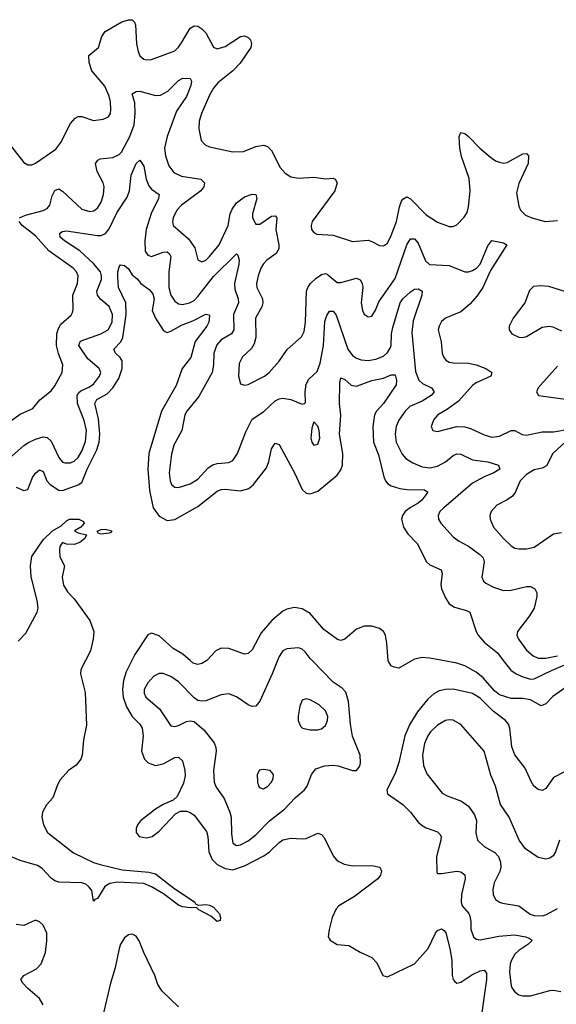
# Model space of a CAD drawing. Header units: inches. Extents: x 1954678 to 2060271, y 904822 to 1016299.
# Tile 45 of 256: x 1973508 to 1976284, y 948221 to 953315. Entities that reach past the tile are written whole.
import ezdxf

# ---------------------------------------------------------------- set-up
doc = ezdxf.new("R2010")
doc.units = ezdxf.units.IN
doc.header["$MEASUREMENT"] = 0
doc.layers.add('B9974', color=7, linetype='Continuous')
doc.layers.add('B9975', color=7, linetype='Continuous')

msp = doc.modelspace()

# ---------------------------------------------------------------- linework, layer by layer
at = {"layer": 'B9974', "color": 5}
for points, elevation in [([(1973848.6, 950000), (1973833.1, 949970), (1973824.8, 949950), (1973823, 949930), (1973846.1, 949833.9), (1973854.1, 949665.9), (1973838, 949590), (1973830.3, 949510), (1973823.8, 949490), (1973800.9, 949459.1), (1973761, 949430), (1973717.1, 949382.9), (1973703.1, 949356.9), (1973679.3, 949290), (1973647, 949253), (1973625.5, 949214.5), (1973622.3, 949190), (1973630.3, 949150), (1973652.4, 949110), (1973785.5, 949005.5), (1973890, 948955.5), (1973924.5, 948944.5), (1974037.7, 948917.7), (1974175.5, 948904.5), (1974210, 948895.9), (1974303.1, 948823.1), (1974414, 948750), (1974419.8, 948739.8), (1974433.4, 948733.4), (1974470, 948737.4), (1974490, 948734.9), (1974510, 948724.2), (1974542.4, 948690), (1974547.3, 948670), (1974545.4, 948654.6), (1974530, 948649.4), (1974496.5, 948676.5), (1974435.3, 948710), (1974422, 948722), (1974390, 948719.5), (1974350, 948726), (1974330, 948734), (1974252.3, 948792.3), (1974190, 948829.7), (1974150, 948845.6), (1974013.8, 948853.8), (1973974.3, 948845.7), (1973947.9, 948830), (1973910, 948768), (1973896.4, 948763.6), (1973890, 948754), (1973880.3, 948810), (1973868.1, 948828.1), (1973850, 948842.5), (1973830, 948849.8), (1973710, 948852.4), (1973690, 948859.2), (1973670, 948873.5), (1973624.3, 948924.3), (1973599.6, 948939.6), (1973510, 948964.4), (1973390, 949014.5)], 480), ([(1974088.4, 950000), (1974059.5, 949940.5), (1974044.2, 949895.8), (1974039.2, 949850), (1974042.5, 949810), (1974060, 949760), (1974090, 949710.2), (1974129.2, 949670), (1974141.8, 949650), (1974146.5, 949610), (1974137.6, 949530), (1974152.8, 949490), (1974172.9, 949470), (1974210, 949457.4), (1974250, 949465), (1974310, 949497.6), (1974330, 949499.5), (1974350, 949480.7), (1974363, 949430), (1974363.5, 949403.5), (1974355.3, 949364.7), (1974323.2, 949296.8), (1974302.2, 949277.8), (1974250, 949255.5), (1974210, 949231.4), (1974132.9, 949170), (1974116.9, 949150), (1974110.3, 949130), (1974110.3, 949110), (1974126.4, 949090), (1974163.1, 949083.1), (1974192.8, 949090), (1974230, 949117.6), (1974313.9, 949206.1), (1974340.3, 949219.7), (1974370, 949221.2), (1974390, 949214), (1974410, 949199.7), (1974474.6, 949114.6), (1974481.4, 949090), (1974486.5, 949010), (1974503.9, 948970), (1974530, 948945), (1974570, 948924.6), (1974610, 948917.5), (1974670, 948937.2), (1974771.2, 948990), (1974800.6, 949010), (1974850, 949058.2), (1974870, 949071.7), (1974910, 949081.5), (1974970, 949076.5), (1974990, 949078.9), (1975050, 949106.4), (1975070, 949100.5), (1975083.4, 949083.4), (1975130.3, 948990), (1975144.9, 948970), (1975159.5, 948959.5), (1975186.4, 948946.4), (1975230, 948937.2), (1975330, 948938.5), (1975370.3, 948930.2), (1975380.3, 948910), (1975375, 948890), (1975360.2, 948870), (1975240.5, 948779.5), (1975158.3, 948730), (1975145.2, 948714.8), (1975123.8, 948670), (1975109.1, 948609.1), (1975104, 948570), (1975113.2, 948553.2), (1975150, 948530.2), (1975210, 948526), (1975270, 948490.2), (1975330, 948464), (1975355.9, 948435.9), (1975386.7, 948370), (1975410, 948362.9), (1975550, 948430.1), (1975621.6, 948510), (1975658, 948590), (1975670, 948603.1), (1975690, 948612.2), (1975703.4, 948603.4), (1975711.5, 948591.5), (1975733.8, 948510), (1975743.5, 948450), (1975744.9, 948370), (1975750.2, 948350.2), (1975759.2, 948339.2), (1975770, 948330.4), (1975790, 948335.6), (1975846.3, 948373.7), (1975890, 948394.8), (1975910, 948398), (1975922.2, 948382.2), (1975923.1, 948350), (1975895.2, 948155.2)], 520), ([(1974842, 950000), (1974814.6, 949930), (1974750, 949789.3), (1974730, 949762.9), (1974710, 949761.3), (1974690, 949769.7), (1974630, 949811.7), (1974590, 949827.1), (1974550, 949822.5), (1974470, 949791.5), (1974450, 949788.8), (1974430, 949792.8), (1974410, 949807.4), (1974330, 949889.2), (1974290, 949917.5), (1974250, 949932.5), (1974230, 949932.4), (1974201.4, 949918.6), (1974170, 949884.2), (1974151.7, 949850), (1974151, 949830), (1974160.2, 949810), (1974232, 949750), (1974290, 949661.7), (1974310, 949657.6), (1974330, 949663.2), (1974370, 949684.9), (1974390, 949688.2), (1974410, 949683.9), (1974461, 949641), (1974514.1, 949574.1), (1974523.2, 949550), (1974524.9, 949530), (1974510.2, 949430), (1974513.2, 949370), (1974523.8, 949343.8), (1974565.8, 949285.8), (1974595.6, 949215.6), (1974601.1, 949190), (1974603.4, 949103.4), (1974610, 949054), (1974630, 949042), (1974650, 949046.4), (1974690, 949067.6), (1974730, 949097.8), (1974799.8, 949170), (1974877.2, 949230), (1974933.1, 949290), (1974980.5, 949330), (1974995.1, 949350), (1975016.9, 949410), (1975040.7, 949439.3), (1975085.2, 949454.8), (1975130, 949458), (1975155, 949455), (1975229.4, 949430.6), (1975249.4, 949430.6), (1975267.3, 949452.7), (1975271.5, 949470), (1975269.7, 949510), (1975230, 949609.2), (1975219.5, 949670), (1975208.2, 949788.2), (1975195.3, 949835.3), (1975176.4, 949856.4), (1975130, 949888.4), (1975020.7, 950000)], 540), ([(1974475.7, 950000), (1974450, 949983.4), (1974430, 949979.8), (1974406, 949986), (1974389.4, 950000)], 520), ([(1975537.5, 950000), (1975470, 949960.7), (1975445.4, 949965.4), (1975430, 949972.7), (1975414.9, 949994.9), (1975414.5, 950000)], 520), ([(1976346.2, 949870), (1976266.4, 949813.6), (1976230, 949776.2), (1976205.3, 949765.3), (1976150, 949796.4), (1976110, 949803), (1976050, 949802.7), (1975990, 949822.6), (1975963.2, 949843.2), (1975904.9, 949910), (1975870, 949939), (1975810, 949972.2), (1975770, 949986), (1975695.3, 950000)], 520), ([(1976009.2, 950000), (1976048.8, 949950), (1976076.3, 949930), (1976110, 949915), (1976150, 949904), (1976170, 949904.5), (1976261.7, 949950), (1976380.8, 949999.2), (1976382.1, 950000)], 520), ([(1976330, 949426.3), (1976270, 949394.7), (1976230, 949337.6), (1976210, 949327.6), (1976190, 949333), (1976168.3, 949350), (1976153.2, 949373.2), (1976122.4, 949442.4), (1976070, 949511.3), (1976054, 949554), (1976042.9, 949650), (1976036.2, 949670), (1976020.4, 949690), (1975957, 949737), (1975890, 949805), (1975850, 949829.8), (1975750, 949851.3), (1975710, 949850.6), (1975677.6, 949842.4), (1975650, 949827.9), (1975619.7, 949800.3), (1975565, 949735), (1975526.1, 949670), (1975499.8, 949610), (1975470, 949472.3), (1975450, 949416), (1975406.8, 949330), (1975411, 949310), (1975490, 949255.3), (1975530, 949216), (1975570, 949163.6), (1975590, 949146.3), (1975610, 949134.7), (1975670, 949112.9), (1975681.8, 949101.8), (1975687.4, 949090), (1975686.7, 949070), (1975663.6, 948983.6), (1975664.9, 948904.9), (1975670, 948898), (1975690, 948897.1), (1975770, 948909.3), (1975790, 948906), (1975810.8, 948890.8), (1975812.6, 948870), (1975793.9, 948790), (1975792.2, 948750), (1975797.4, 948730), (1975830.8, 948690.8), (1975837.1, 948677.1), (1975842.3, 948650), (1975840.9, 948610), (1975854.9, 948570), (1975870, 948558.5), (1975890, 948554), (1975985.8, 948574.2), (1976070, 948580.4), (1976124, 948570), (1976144, 948564), (1976155.1, 948555.1), (1976157, 948550), (1976137.3, 948530), (1976090, 948498.9), (1976070, 948479.8), (1976051.3, 948450), (1976044.6, 948430), (1976041.1, 948390), (1976048.1, 948328.1), (1976052.4, 948310), (1976067.8, 948287.8), (1976090, 948270.2), (1976110, 948265), (1976150, 948265.9), (1976250, 948292.2), (1976270, 948293.6), (1976307.4, 948287.4)], 540), ([(1976299.7, 949070), (1976279, 949010), (1976267, 948990), (1976250, 948976.4), (1976230, 948972), (1976190, 948981.4), (1976125, 949025), (1976091.1, 949070), (1976040.3, 949190), (1975995.5, 949255.5), (1975970, 949349.5), (1975945.9, 949405.9), (1975910.4, 949530.4), (1975790, 949668.8), (1975750, 949691.7), (1975730, 949693.6), (1975710, 949689.8), (1975670, 949664.4), (1975633, 949630), (1975618.5, 949610), (1975602.7, 949570), (1975591.6, 949510), (1975596, 949456), (1975613.4, 949413.4), (1975693.6, 949313.6), (1975719.6, 949299.6), (1975792.7, 949272.7), (1975830, 949245.7), (1975860.8, 949200.8), (1975871.6, 949171.6), (1975867.5, 949107.5), (1975875.6, 949070), (1975910, 949037.7), (1975966.5, 949006.5), (1975985.1, 948985.1), (1975995.8, 948955.8), (1975996.3, 948930), (1975991.2, 948908.8), (1975961.8, 948850), (1975955.5, 948815.5), (1975957.3, 948790), (1975970, 948763.1), (1975989.3, 948749.3), (1976004.7, 948744.7), (1976090, 948730.2), (1976148, 948688), (1976170, 948681.3), (1976210, 948679.5), (1976230, 948683.4), (1976290, 948716.8)], 560), ([(1973630, 948218.4), (1973611.3, 948251.3), (1973550, 948302.2), (1973523.7, 948330), (1973514, 948350), (1973528.7, 948370), (1973595.4, 948404.6), (1973618.3, 948430), (1973641.4, 948490), (1973649.1, 948549.1), (1973649, 948590), (1973628.6, 948630), (1973610, 948647.6), (1973590, 948655.8), (1973530, 948629.2), (1973490, 948634)], 520), ([(1974330, 948208.4), (1974244.5, 948290), (1974223, 948323), (1974207.1, 948370), (1974149.9, 948489.9), (1974126.3, 948550), (1974110, 948574.2), (1974090, 948584.5), (1974070, 948580.9), (1974050, 948565.7), (1974030, 948532.8), (1974023, 948510), (1974002.7, 948410), (1973977.8, 948330), (1973921.3, 948090)], 520)]:
    msp.add_lwpolyline(points, dxfattribs=dict(at, elevation=elevation))
at = {"layer": 'B9974', "color": 5, "elevation": 560}
for points in [[(1974990, 949801.3), (1974970, 949794.5), (1974956.7, 949763.3), (1974948.5, 949711.5), (1974948.6, 949688.6), (1974960.1, 949660.1), (1974970.6, 949650), (1975010, 949640.9), (1975050, 949641), (1975070, 949646.5), (1975090, 949662.7), (1975101, 949690), (1975101.3, 949710), (1975090, 949739.8), (1975057.7, 949770), (1975010, 949796.8)], [(1974770, 949435.1), (1974747.7, 949432.3), (1974735.8, 949410), (1974737.4, 949370), (1974743.7, 949350), (1974750, 949340.5), (1974770, 949335.8), (1974790, 949347.2), (1974810, 949370.7), (1974818.9, 949390), (1974821.3, 949410), (1974804, 949430)]]:
    msp.add_lwpolyline(points, close=True, dxfattribs=at)
at = {"layer": 'B9975', "color": 5}
for points, elevation in [([(1973430, 952703.8), (1973530, 952575.5), (1973550, 952563.8), (1973570, 952563.1), (1973590, 952572.2), (1973694.7, 952645.3), (1973720.6, 952679.4), (1973770, 952777.6), (1973794.5, 952805.5), (1973810, 952814.4), (1973830, 952813.7), (1973890, 952793.6), (1973939.3, 952800.7), (1973967.3, 952812.7), (1973977.2, 952830), (1973979.8, 952850), (1973977.2, 952890), (1973970, 952919.6), (1973948.3, 952970), (1973881.9, 953050), (1973866.8, 953093.2), (1973865.7, 953130), (1973915.4, 953170), (1973933, 953227), (1973950, 953252.7), (1974037.1, 953302.9), (1974070, 953314.4), (1974090, 953314.6), (1974102.5, 953302.5), (1974107.3, 953287.3), (1974113, 953190), (1974120.2, 953150), (1974130, 953127), (1974150, 953110.3), (1974166.4, 953106.4), (1974190, 953109.1), (1974310, 953154), (1974330, 953171.7), (1974345.8, 953194.2), (1974389.8, 953270), (1974410, 953282.4), (1974430, 953281.3), (1974450, 953267.9), (1974470, 953246), (1974510, 953173.1), (1974530, 953164.6), (1974570, 953175.3), (1974650, 953227.2), (1974671.7, 953231.7), (1974690, 953223.1), (1974702.3, 953210), (1974707.1, 953190), (1974702.9, 953170), (1974648.7, 953090), (1974611, 953050), (1974532.3, 952987.7), (1974510, 952960.9), (1974490, 952924.4), (1974447.8, 952830), (1974436.9, 952790), (1974434, 952750), (1974447, 952690), (1974466.9, 952666.9), (1974490, 952656.5), (1974610, 952630.2), (1974666.5, 952633.5), (1974730, 952659), (1974770, 952664.9), (1974790, 952658.9), (1974810, 952638), (1974855.5, 952550), (1974881.3, 952521.3), (1974910, 952501.3), (1974950, 952494.7), (1975030, 952499.2), (1975090, 952492.1), (1975130, 952494.6), (1975140.7, 952490), (1975150.2, 952470), (1975138.6, 952430), (1975020.3, 952270), (1975014.9, 952250), (1975017.6, 952230), (1975030, 952213), (1975044.8, 952204.8), (1975130, 952200.8), (1975230, 952167.9), (1975310, 952174), (1975330, 952167.9), (1975370, 952145.7), (1975390, 952144.2), (1975410, 952158.7), (1975430, 952197.6), (1975457.3, 952270), (1975472.8, 952347.2), (1975483.8, 952376.2), (1975490, 952387), (1975510, 952398.3), (1975530, 952388), (1975610, 952305.5), (1975670, 952266.7), (1975730, 952244.6), (1975750, 952245.3), (1975770, 952254), (1975807.5, 952292.5), (1975822.4, 952317.6), (1975830, 952346), (1975837.7, 952430), (1975833, 952493), (1975792.8, 952607.2), (1975784.7, 952650), (1975780.5, 952710), (1975790, 952730.7), (1975810, 952726), (1975830, 952710.3), (1975888.8, 952650), (1975942.8, 952602.8), (1975970, 952584.6), (1975990, 952577.4), (1976010, 952572.7), (1976030, 952575.8), (1976110, 952620.3), (1976130, 952621.6), (1976139.5, 952610), (1976138.2, 952570), (1976090, 952467.8), (1976078.4, 952418.4), (1976089.3, 952349.3), (1976098.3, 952330), (1976124.2, 952304.2), (1976156.3, 952290), (1976226, 952270), (1976290, 952276.2)], 580), ([(1973506.6, 952290), (1973537.4, 952302.6), (1973630, 952327.2), (1973650, 952337.5), (1973664.3, 952355.7), (1973676.7, 952403.3), (1973689.4, 952430.6), (1973710, 952440.2), (1973730, 952428.4), (1973830, 952333.7), (1973870, 952322.5), (1973890, 952326.2), (1973910, 952339.7), (1973930, 952370.4), (1973941.3, 952410), (1973945.6, 952450), (1973940.2, 952470), (1973908.4, 952530), (1973900.9, 952570), (1973911.6, 952588.4), (1973924.5, 952595.5), (1973990, 952600.9), (1974022.7, 952617.3), (1974034, 952630), (1974077.6, 952710), (1974099.9, 952770), (1974105.7, 952830), (1974103.8, 952883.8), (1974090, 952930.5), (1974110, 952943.6), (1974130, 952944), (1974210, 952922.6), (1974236.4, 952923.6), (1974274.9, 952945.1), (1974330, 953000.2), (1974351.5, 953011.5), (1974390.3, 953010), (1974396.1, 952996.1), (1974393.4, 952973.4), (1974370, 952917.7), (1974318.9, 952841.1), (1974270, 952709.7), (1974256.8, 952650), (1974261.8, 952610), (1974278.9, 952558.9), (1974304.9, 952524.9), (1974345.8, 952505.8), (1974445.5, 952490), (1974463.9, 952470), (1974459.8, 952450), (1974445.6, 952430), (1974345.6, 952354.4), (1974321.5, 952330), (1974302, 952290), (1974298.6, 952270), (1974302.3, 952250), (1974381.5, 952181.5), (1974413.7, 952133.7), (1974430, 952073), (1974450, 952061.5), (1974470, 952071.4), (1974490, 952090.2), (1974539.9, 952150), (1974586.4, 952250), (1974597.3, 952310), (1974606.3, 952333.7), (1974630, 952366.8), (1974670, 952398), (1974710, 952412.2), (1974730.3, 952410), (1974735.2, 952390), (1974712.4, 952310), (1974712.8, 952290), (1974730, 952256), (1974750, 952256.1), (1974810, 952297.7), (1974830, 952299.3), (1974837.6, 952290), (1974833.5, 952230), (1974848.7, 952150), (1974847.7, 952130), (1974834.3, 952105.7), (1974786, 952070), (1974767.3, 952050), (1974755.2, 952030), (1974740.9, 951990), (1974733.5, 951950), (1974735.2, 951930), (1974763.7, 951870), (1974765.9, 951850), (1974759.8, 951830), (1974727.3, 951770), (1974730.1, 951670), (1974721.7, 951638.3), (1974706.4, 951613.6), (1974659.7, 951570), (1974643.5, 951536.5), (1974639.7, 951470), (1974650.3, 951430.3), (1974670, 951423.7), (1974690, 951426.7), (1974774, 951470), (1974798, 951490), (1974850, 951547.7), (1974891, 951609), (1974966.3, 951673.7), (1974978.8, 951701.2), (1974987, 951750), (1974991.5, 951910), (1974998, 951930), (1975011.8, 951950), (1975041.8, 951978.2), (1975070, 951996.8), (1975090, 952001), (1975098, 951998), (1975150, 951955.4), (1975170, 951954.6), (1975250, 951977.8), (1975268.5, 951968.5), (1975278.8, 951950), (1975282.9, 951930), (1975275.2, 951850), (1975280.8, 951810), (1975290, 951790.5), (1975310, 951777.6), (1975330, 951780.4), (1975348.8, 951811.2), (1975365, 951855), (1975450, 951976.1), (1975510, 952150.3), (1975530, 952181.1), (1975550, 952180.6), (1975570, 952158.6), (1975607.3, 952067.3), (1975627.9, 952047.9), (1975730, 952042.3), (1975810, 952011), (1975830, 952011), (1975850, 952017.5), (1975870.7, 952029.3), (1975890.3, 952049.7), (1975930, 952144.9), (1975950, 952171.7), (1976010, 952161.1), (1976028, 952150), (1975943.6, 952016.4), (1975903.1, 951930), (1975874.1, 951885.9), (1975836.3, 951843.7), (1975790, 951802.9), (1975710.6, 951770), (1975690, 951754), (1975677.1, 951730), (1975672.7, 951710), (1975688.1, 951648.1), (1975693.6, 951590), (1975700.3, 951570), (1975713, 951553), (1975730, 951543.6), (1975750, 951539.7), (1975830, 951538.2), (1975870, 951529.2), (1975918.4, 951510), (1975950.2, 951490.2), (1975945.3, 951470), (1975870, 951436.8), (1975850, 951422.3), (1975778.2, 951341.8), (1975720.4, 951299.6), (1975670.4, 951270), (1975650, 951247), (1975635.8, 951210), (1975645.5, 951190), (1975670, 951185.2), (1975769.8, 951210.2), (1975810, 951208.6), (1975839.7, 951199.7), (1975910, 951167.1), (1975950, 951155.2), (1975990, 951160.7), (1976050, 951190.2), (1976070, 951188.9), (1976108, 951168), (1976130, 951165), (1976210, 951183), (1976270, 951182), (1976350, 951196.2)], 560), ([(1973465.7, 951054.3), (1973528.6, 951111.4), (1973553, 951127), (1973590, 951145.2), (1973630, 951157.5), (1973650, 951154), (1973670, 951134.9), (1973711, 951050), (1973730, 951026.2), (1973741.5, 951021.5), (1973770, 951021.6), (1973790, 951030.9), (1973810, 951049.4), (1973830, 951082.2), (1973848, 951132), (1973853.1, 951190), (1973842.1, 951242.1), (1973806.3, 951330), (1973804.9, 951370), (1973813.5, 951386.5), (1973824.5, 951395.5), (1973866, 951414), (1973889.8, 951430), (1973921.2, 951470), (1973927.6, 951490), (1973918.5, 951510), (1973859.7, 951559.7), (1973814, 951630), (1973820.4, 951650), (1973826.1, 951653.9), (1973928.4, 951690), (1973965.3, 951710), (1973985.9, 951750), (1973987.9, 951790), (1973970.7, 951830.7), (1973927.4, 951867.4), (1973909.9, 951890), (1973907.6, 951910), (1973930.4, 951970), (1973931.9, 951990), (1973925.2, 952010), (1973890, 952053.5), (1973819.7, 952119.7), (1973739.8, 952170), (1973718.2, 952190), (1973715.1, 952210), (1973730, 952218.6), (1973750, 952221.6), (1973910, 952197.5), (1973930, 952198.8), (1973951.6, 952208.4), (1973970, 952232.2), (1974010, 952314.7), (1974063.5, 952396.5), (1974076.5, 952430), (1974084.1, 952510), (1974110, 952570.4), (1974130, 952588.4), (1974150, 952557.3), (1974161.7, 952490), (1974175.8, 952455.8), (1974190, 952438.6), (1974230.2, 952410), (1974226.6, 952390), (1974188.5, 952311.5), (1974162.3, 952230), (1974154.7, 952170), (1974157.8, 952117.8), (1974170, 952096.5), (1974190, 952090.1), (1974250, 952111.3), (1974270, 952112.9), (1974283.5, 952103.5), (1974290.1, 952090), (1974280.1, 952010), (1974279.8, 951930), (1974290.2, 951890), (1974310, 951859.1), (1974330, 951844.6), (1974350, 951841.7), (1974386.3, 951850), (1974410, 951862.8), (1974430, 951881.9), (1974510, 951985.4), (1974630, 952103.8), (1974636.9, 952096.9), (1974642.6, 952070), (1974642.3, 952050), (1974619.3, 951950), (1974621, 951921), (1974638.9, 951870), (1974639.2, 951850), (1974613.7, 951790), (1974615, 951710), (1974603.5, 951690), (1974550, 951657.8), (1974527.2, 951632.8), (1974512.2, 951590), (1974511.3, 951528.7), (1974503.9, 951490), (1974434, 951366), (1974371.9, 951290), (1974361.4, 951270), (1974346.7, 951190), (1974305.9, 951114.1), (1974292.5, 951067.5), (1974281.1, 950970), (1974285.7, 950930), (1974293.4, 950910), (1974310, 950895.6), (1974330, 950894.7), (1974390, 950913), (1974430, 950938.6), (1974483.5, 950996.5), (1974507.5, 951012.5), (1974530, 951019.3), (1974590, 951024.7), (1974610, 951034), (1974635.3, 951070), (1974677.4, 951182.6), (1974710, 951248.9), (1974771.4, 951288.6), (1974830, 951342.6), (1974850, 951353.8), (1974870, 951357.2), (1974910.2, 951350.2), (1974970, 951324.9), (1974982, 951330), (1974985.6, 951334.4), (1974983.9, 951390), (1974989.8, 951430), (1975004.4, 951455.6), (1975046.1, 951493.9), (1975062.3, 951537.7), (1975080.1, 951630), (1975086.5, 951753.5), (1975096.3, 951783.7), (1975110, 951807.2), (1975130, 951807.4), (1975145.4, 951785.4), (1975205.5, 951610), (1975230, 951577.2), (1975250, 951563.2), (1975274.4, 951554.4), (1975310, 951552.3), (1975350, 951558.3), (1975390, 951574.1), (1975410, 951592.4), (1975424.8, 951615.2), (1975430.3, 951630), (1975431.7, 951690), (1975437.5, 951722.5), (1975476.5, 951850), (1975490, 951871.2), (1975530, 951907), (1975550, 951921.3), (1975570, 951922.4), (1975590.4, 951910), (1975588.4, 951890), (1975543.6, 951756.4), (1975536.6, 951696.6), (1975555.5, 951495.5), (1975572.9, 951450), (1975592.2, 951432.2), (1975639, 951410), (1975652.4, 951390), (1975636.2, 951370), (1975590, 951342), (1975526.7, 951313.3), (1975501.6, 951290), (1975470, 951243.1), (1975454.8, 951210), (1975449.4, 951170), (1975456.1, 951130), (1975486.5, 951066.5), (1975504.8, 951044.8), (1975541.5, 951021.5), (1975590, 951000.9), (1975630, 950997), (1975670, 951005.5), (1975710, 951027.2), (1975750, 951060.5), (1975770, 951069.4), (1975790, 951067.8), (1975850, 951038.4), (1975930, 951028.1), (1975985.3, 951010), (1975991.7, 950990), (1975960.3, 950970), (1975910, 950950.5), (1975850, 950916.6), (1975701.2, 950790), (1975681.8, 950770), (1975672.4, 950750), (1975674, 950730), (1975686.7, 950710), (1975750, 950639.7), (1975778.6, 950618.6), (1975830, 950591.2), (1975888.2, 950548.2), (1975905.8, 950530), (1975911, 950510), (1975898.9, 950430), (1975906.7, 950410), (1975919, 950399), (1975958.4, 950378.4), (1976010, 950362.3), (1976050, 950363.8), (1976130, 950382.7), (1976150, 950381.7), (1976172.4, 950370), (1976182.3, 950350), (1976183.2, 950330), (1976169.3, 950270), (1976145.8, 950230), (1976082.4, 950150), (1976080.4, 950130), (1976088.7, 950110), (1976130, 950053.1), (1976163.8, 950023.8), (1976190, 950011), (1976230, 950011.7), (1976290, 950023.5)], 540), ([(1973390, 951190.2), (1973510, 951274.5), (1973576, 951304), (1973612.3, 951347.7), (1973670, 951394.4), (1973690, 951420.3), (1973728.1, 951490), (1973730.6, 951530), (1973708.3, 951588.3), (1973697.7, 951630), (1973700.2, 951690), (1973706.3, 951713.7), (1973720.7, 951739.3), (1973773.8, 951786.2), (1973780.6, 951799.4), (1973784.1, 951815.9), (1973783.2, 951890), (1973806.4, 951950), (1973810.6, 951990), (1973801.5, 952010), (1973784.1, 952030), (1973658.9, 952118.9), (1973590, 952196.5), (1973521.4, 952250), (1973504.7, 952270)], 560), ([(1973490, 950896.5), (1973530, 950878.5), (1973550, 950884.9), (1973573.5, 950946.5), (1973590, 950969.3), (1973610, 950985.2), (1973630, 950978), (1973648.9, 950930), (1973665.6, 950910), (1973710, 950880.1), (1973730, 950879.6), (1973811.1, 950908.9), (1973830, 950920.9), (1973856.8, 950990), (1973907.3, 951090), (1973919, 951130), (1973921.9, 951170), (1973916.5, 951250), (1973896.9, 951330), (1973906.7, 951350), (1973960.5, 951379.5), (1973989.5, 951410), (1974020.8, 951459.2), (1974037.8, 951510), (1974037.8, 951550), (1974027.4, 951567.4), (1974004.3, 951590), (1973995.6, 951610), (1974031.6, 951648.4), (1974041.7, 951670), (1974059.3, 951790), (1974057.8, 951850), (1974019.4, 951930), (1974015, 951985), (1974015.4, 952010), (1974023.2, 952036.8), (1974030, 952045.7), (1974050, 952043.6), (1974070, 952025.7), (1974090, 951994.7), (1974114.8, 951974.8), (1974134.4, 951950), (1974178.1, 951918.1), (1974196.5, 951896.5), (1974204.1, 951870), (1974193.6, 951810), (1974210.1, 951770), (1974250, 951709.1), (1974260.8, 951700.8), (1974270, 951695.6), (1974290, 951702.6), (1974345.7, 951734.3), (1974403, 951757), (1974470, 951792.1), (1974488.4, 951788.4), (1974490, 951782), (1974486.5, 951750), (1974476.6, 951730), (1974415.5, 951650), (1974392.6, 951567.4), (1974348.4, 951510), (1974317.2, 951422.8), (1974241, 951290), (1974176.3, 951070), (1974170.1, 950989.9), (1974178.9, 950878.9), (1974198.5, 950790), (1974230, 950746.9), (1974270, 950724.5), (1974310, 950729.6), (1974430, 950797), (1974530, 950875.5), (1974550, 950884.4), (1974570, 950886.1), (1974650, 950877.3), (1974693.1, 950890), (1974717.8, 950910), (1974784.3, 950995.7), (1974797, 951030), (1974810, 951094), (1974830, 951124.4), (1974850, 951117.1), (1974929.5, 950970), (1974970, 950884.6), (1974990, 950865.8), (1975010, 950861.2), (1975050, 950876.1), (1975150, 950959.3), (1975170, 950986.5), (1975178.4, 951010), (1975179.1, 951070), (1975162.7, 951170), (1975169, 951269), (1975162.1, 951330), (1975164.3, 951435.7), (1975170, 951461.6), (1975190, 951452.9), (1975223.4, 951423.4), (1975250, 951419.5), (1975330, 951448.2), (1975390, 951459.4), (1975430, 951477.6), (1975450, 951477.6), (1975457.6, 951450), (1975454.8, 951425.2), (1975390.6, 951329.4), (1975353.7, 951290), (1975343.9, 951270), (1975334, 951210), (1975338.4, 951130), (1975364.3, 951064.3), (1975391.2, 950950), (1975399.5, 950930), (1975413, 950913), (1975430, 950902.7), (1975474.9, 950890), (1975510, 950883.7), (1975602.5, 950882.5), (1975619.5, 950870), (1975588.6, 950830), (1975570, 950813.3), (1975528.8, 950791.2), (1975501.9, 950770), (1975488.4, 950750), (1975483.7, 950730), (1975492.9, 950690), (1975515, 950655), (1975564.6, 950604.6), (1975611.7, 950510), (1975630, 950494), (1975689, 950469), (1975693.8, 950450), (1975687.3, 950392.7), (1975690.2, 950370), (1975710, 950323.1), (1975730, 950292.9), (1975756.3, 950276.3), (1975819.2, 950259.2), (1975836, 950250), (1975869.1, 950150), (1975880.1, 950130), (1975910, 950095.3), (1975978.7, 950038.7), (1976009.2, 950000)], 520), ([(1976350, 951901.1), (1976244.8, 951935.2), (1976201.3, 951938.7), (1976166.4, 951933.6), (1976145.5, 951914.5), (1976121.1, 951850), (1976061.1, 951770), (1976040.3, 951730), (1976040.4, 951710), (1976053, 951690), (1976090, 951672.7), (1976110, 951671.3), (1976130, 951675.5), (1976210, 951723.2), (1976249.1, 951729.1), (1976265.5, 951725.5), (1976310, 951705.3)], 580), ([(1976290, 951522.9), (1976190.4, 951410), (1976181.6, 951390), (1976191, 951370), (1976331.5, 951351.5)], 580), ([(1976351.6, 951150), (1976266.2, 951070), (1976233.8, 951006.2), (1976210, 950994.3), (1976170, 950985.7), (1976130, 950962.6), (1976096.5, 950930), (1976070.8, 950869.2), (1976056.9, 950850), (1976030, 950830.8), (1975976.2, 950803.8), (1975946.3, 950770), (1975939.6, 950750), (1975940.8, 950730), (1975959.7, 950690), (1976010, 950630.2), (1976050, 950592.6), (1976070, 950581.5), (1976090, 950576.9), (1976130, 950577.5), (1976170, 950585.6), (1976270, 950654.9), (1976310, 950661.1)], 560), ([(1973500.2, 950099.8), (1973539.3, 950140.7), (1973598, 950250), (1973602.7, 950270), (1973597.8, 950310), (1973567, 950433), (1973563.9, 950490), (1973570, 950538.4), (1973630, 950624.4), (1973677.4, 950670), (1973722.9, 950697.1), (1973750, 950721.6), (1973765.2, 950730), (1973790, 950731.1), (1973814, 950730), (1973838, 950718), (1973842, 950710), (1973824.7, 950690), (1973790.8, 950670), (1973810, 950660.4), (1973854, 950650), (1973844.7, 950630), (1973818.8, 950610), (1973790, 950599.7), (1973750, 950601.6), (1973730, 950609.4), (1973714.9, 950590), (1973713.4, 950570), (1973716, 950536), (1973739.1, 950490), (1973728.2, 950430), (1973734, 950390), (1973754.8, 950354.8), (1973790, 950318.4), (1973870, 950206), (1973890.7, 950150), (1973888.7, 950110), (1973874.5, 950050), (1973848.6, 950000)], 480), ([(1975414.5, 950000), (1975407.3, 950090), (1975399.8, 950130), (1975389.8, 950149.8), (1975370, 950164.8), (1975330, 950177.8), (1975290, 950178), (1975250, 950161.8), (1975190, 950109.7), (1975170, 950103.5), (1975152.1, 950107.9), (1975080.8, 950160.8), (1975010, 950243.5), (1974970, 950266.8), (1974930, 950273.8), (1974890, 950265.8), (1974870, 950255.1), (1974812.8, 950207.1), (1974757, 950143), (1974710, 950055.1), (1974690, 950035.4), (1974670, 950032.1), (1974590, 950062.4), (1974550, 950063.9), (1974522.6, 950050), (1974478.3, 950001.7), (1974475.7, 950000)], 520), ([(1974389.4, 950000), (1974351.9, 950031.9), (1974301.8, 950061.8), (1974230, 950126.8), (1974190, 950141), (1974170, 950133.3), (1974103, 950030), (1974088.4, 950000)], 520), ([(1975020.7, 950000), (1975010.5, 950010.5), (1974985, 950045), (1974970, 950057.6), (1974950, 950065.3), (1974890, 950060.3), (1974870, 950049.7), (1974861.4, 950038.6), (1974850, 950020.5), (1974842, 950000)], 540), ([(1975695.3, 950000), (1975630, 950012.2), (1975590, 950015.5), (1975550, 950007.3), (1975537.5, 950000)], 520)]:
    msp.add_lwpolyline(points, dxfattribs=dict(at, elevation=elevation))
for points, elevation in [([(1975030, 951234), (1975018.4, 951201.6), (1975014, 951150), (1975018.4, 951130), (1975030, 951113.4), (1975050, 951119.1), (1975060.4, 951150), (1975056.9, 951190), (1975050, 951212.7)], 540), ([(1973930, 950654), (1973916.4, 950656.4), (1973908.4, 950668.4), (1973930, 950677.1), (1973950, 950679.1), (1973984.7, 950670), (1973978.8, 950661.2), (1973970, 950659)], 480)]:
    msp.add_lwpolyline(points, close=True, dxfattribs=dict(at, elevation=elevation))

doc.saveas('drawing.dxf')
